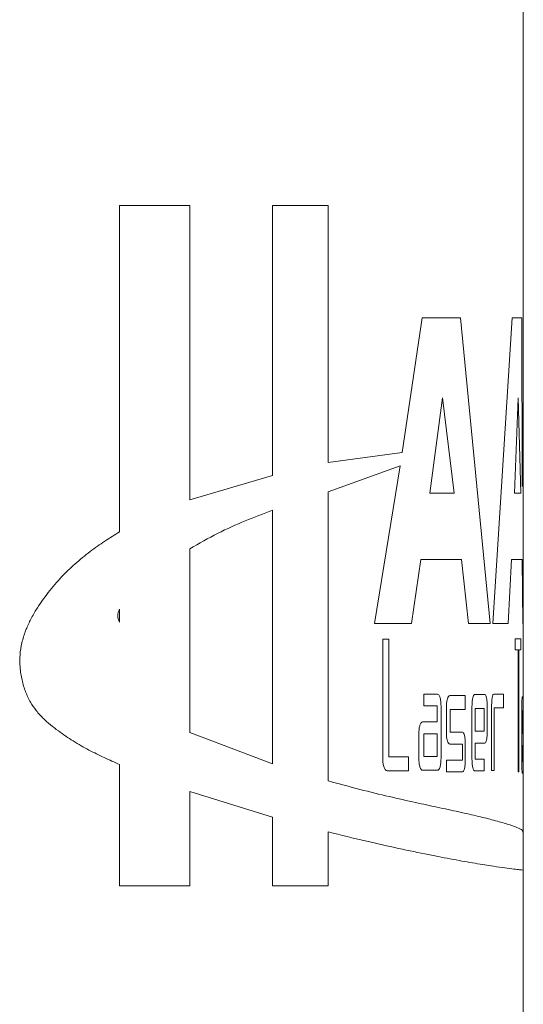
# Model space of a CAD drawing. Header units: inches. Extents: x 1.3 to 19.7, y 2.7 to 15.7.
# Tile 5 of 27: x 4.569 to 4.902, y 9.237 to 9.888. Entities that reach past the tile are written whole.
import ezdxf

# ---------------------------------------------------------------- set-up
doc = ezdxf.new("R2010")
doc.units = ezdxf.units.IN
doc.header["$MEASUREMENT"] = 0

msp = doc.modelspace()

# ---------------------------------------------------------------- linework, layer by layer
at = {"color": 7, "linetype": 'Continuous', "lineweight": 15}
for p, q in [((4.90237, 9.57944), (4.90237, 10.0892)), ((4.63548, 9.76525), (4.68192, 9.76525)), ((4.63548, 9.76525), (4.63548, 9.54938)), ((4.68192, 9.57065), (4.68192, 9.76525)), ((4.77347, 9.76525), (4.73663, 9.76525)), ((4.73663, 9.76525), (4.73663, 9.58676)), ((4.77347, 9.59523), (4.77347, 9.76525)), ((4.83551, 9.69084), (4.82238, 9.60196)), ((4.86086, 9.69084), (4.83551, 9.69084)), ((4.88041, 9.48879), (4.86086, 9.69084)), ((4.89494, 9.69083), (4.88221, 9.48879)), ((4.90142, 9.69083), (4.89494, 9.69083)), ((4.90159, 9.57944), (4.90142, 9.69083)), ((4.84892, 9.6381), (4.84062, 9.57491)), ((4.85662, 9.57491), (4.84892, 9.6381)), ((4.89894, 9.63809), (4.89659, 9.5749)), ((4.90068, 9.5749), (4.89894, 9.63809)), ((4.82238, 9.60196), (4.77347, 9.59523)), ((4.77347, 9.57593), (4.82102, 9.59313)), ((4.82102, 9.59313), (4.80404, 9.4888)), ((4.73663, 9.58676), (4.68192, 9.57065)), ((4.90237, 9.48879), (4.90237, 9.57944)), ((4.77347, 9.38468), (4.77347, 9.57593)), ((4.84062, 9.57491), (4.85662, 9.57491)), ((4.89659, 9.5749), (4.90068, 9.5749)), ((4.73662, 9.39592), (4.73662, 9.56374)), ((4.68192, 9.53819), (4.68192, 9.41662)), ((4.82839, 9.4888), (4.83454, 9.53112)), ((4.83454, 9.53112), (4.86162, 9.53112)), ((4.86162, 9.53112), (4.86617, 9.4888)), ((4.89241, 9.48879), (4.89461, 9.53112)), ((4.89461, 9.53112), (4.90153, 9.53111)), ((4.90153, 9.53111), (4.90207, 9.48879)), ((4.63547, 9.48972), (4.63547, 9.49824)), ((4.80404, 9.4888), (4.82839, 9.4888)), ((4.86617, 9.4888), (4.88041, 9.48879)), ((4.88221, 9.48879), (4.89241, 9.48879)), ((4.90207, 9.48879), (4.90194, 9.48879)), ((4.90237, 9.35079), (4.90237, 9.48879)), ((4.81357, 9.47848), (4.80945, 9.47848)), ((4.80945, 9.47848), (4.80945, 9.3991)), ((4.81357, 9.40056), (4.81357, 9.47848)), ((4.90078, 9.47872), (4.89692, 9.47872)), ((4.89692, 9.47872), (4.89692, 9.47142)), ((4.90078, 9.47142), (4.90078, 9.47872)), ((4.89692, 9.47142), (4.89887, 9.47142)), ((4.89887, 9.47142), (4.89887, 9.3906)), ((4.8995, 9.47142), (4.90078, 9.47142)), ((4.8995, 9.3906), (4.8995, 9.47142)), ((4.84571, 9.44211), (4.83657, 9.44211)), ((4.83657, 9.44211), (4.83657, 9.43441)), ((4.87701, 9.44172), (4.87021, 9.44172)), ((4.88917, 9.44209), (4.8828, 9.44209)), ((4.88917, 9.43292), (4.88917, 9.44209)), ((4.86404, 9.44107), (4.85369, 9.44107)), ((4.86404, 9.4319), (4.86404, 9.44107)), ((4.90233, 9.44024), (4.90166, 9.44024)), ((4.83657, 9.43441), (4.84536, 9.43441)), ((4.84536, 9.43441), (4.84536, 9.42378)), ((4.84798, 9.3994), (4.84798, 9.4344)), ((4.85153, 9.43336), (4.85153, 9.41669)), ((4.854, 9.41693), (4.854, 9.4319)), ((4.854, 9.4319), (4.86404, 9.4319)), ((4.86845, 9.43401), (4.86845, 9.399)), ((4.87653, 9.43255), (4.87047, 9.43255)), ((4.87047, 9.43255), (4.87047, 9.41758)), ((4.87653, 9.41757), (4.87653, 9.43255)), ((4.87853, 9.41734), (4.87853, 9.43401)), ((4.88142, 9.43438), (4.88142, 9.39167)), ((4.883, 9.43292), (4.88917, 9.43292)), ((4.883, 9.39167), (4.883, 9.43292)), ((4.90138, 9.43253), (4.90138, 9.39753)), ((4.9017, 9.43107), (4.9017, 9.4161)), ((4.90231, 9.43107), (4.9017, 9.43107)), ((4.90231, 9.4161), (4.90231, 9.43107)), ((4.90237, 9.41586), (4.90237, 9.43253)), ((4.84536, 9.42378), (4.83581, 9.42378)), ((4.68192, 9.41662), (4.73662, 9.39592)), ((4.8333, 9.41607), (4.8333, 9.3994)), ((4.84536, 9.41583), (4.83657, 9.41583)), ((4.83657, 9.41583), (4.83657, 9.40086)), ((4.84536, 9.40086), (4.84536, 9.41583)), ((4.86212, 9.41693), (4.854, 9.41693)), ((4.87047, 9.41758), (4.87653, 9.41757)), ((4.9017, 9.4161), (4.90231, 9.4161)), ((4.85369, 9.40898), (4.86212, 9.40898)), ((4.86212, 9.40898), (4.86212, 9.39835)), ((4.86404, 9.39835), (4.86404, 9.40922)), ((4.87047, 9.399), (4.87047, 9.40963)), ((4.87047, 9.40963), (4.87701, 9.40963)), ((4.9017, 9.39753), (4.9017, 9.40815)), ((4.9017, 9.40815), (4.90233, 9.40815)), ((4.82654, 9.40055), (4.81357, 9.40056)), ((4.82654, 9.39139), (4.82654, 9.40055)), ((4.83657, 9.40086), (4.84536, 9.40086)), ((4.86212, 9.39835), (4.85153, 9.39835)), ((4.85153, 9.39835), (4.85153, 9.39065)), ((4.87653, 9.399), (4.87047, 9.399)), ((4.87653, 9.39129), (4.87653, 9.399)), ((4.90231, 9.39753), (4.9017, 9.39753)), ((4.90231, 9.38982), (4.90231, 9.39753)), ((4.63548, 9.3955), (4.63547, 9.31526)), ((4.81235, 9.39139), (4.82654, 9.39139)), ((4.83581, 9.39169), (4.8457, 9.39169)), ((4.85153, 9.39065), (4.86212, 9.39065)), ((4.87021, 9.3913), (4.87653, 9.39129)), ((4.88142, 9.39167), (4.883, 9.39167)), ((4.89887, 9.3906), (4.8995, 9.3906)), ((4.90166, 9.38982), (4.90231, 9.38982)), ((4.68192, 9.31525), (4.68192, 9.37761)), ((4.68192, 9.37761), (4.73662, 9.36072)), ((4.73662, 9.36072), (4.73662, 9.31525)), ((4.77347, 9.31525), (4.77347, 9.3509)), ((4.90237, 9.32567), (4.90237, 9.35079)), ((4.90237, 8.0892), (4.90237, 9.32567)), ((4.63547, 9.31526), (4.68192, 9.31525)), ((4.73662, 9.31525), (4.77347, 9.31525))]:
    msp.add_line(p, q, dxfattribs=at)
for points, knots in [([(4.73662, 9.56374), (4.73062, 9.56147), (4.71882, 9.55702), (4.70046, 9.5488), (4.68807, 9.54171), (4.68192, 9.53819)], [0, 0, 0, 0, 0.343066, 0.673468, 1, 1, 1, 1]), ([(4.63548, 9.54938), (4.63223, 9.54737), (4.62572, 9.54333), (4.61581, 9.53638), (4.60622, 9.52856), (4.5969, 9.51962), (4.58827, 9.50942), (4.5813, 9.49978), (4.5764, 9.49114), (4.57318, 9.48393), (4.57076, 9.47632), (4.56942, 9.46809), (4.56948, 9.45967), (4.57081, 9.45135), (4.57315, 9.44347), (4.57637, 9.43664), (4.58047, 9.43078), (4.58497, 9.42597), (4.58991, 9.42159), (4.59642, 9.41654), (4.60493, 9.41081), (4.6151, 9.40501), (4.6254, 9.40001), (4.63212, 9.397), (4.63548, 9.3955)], [0, 0, 0, 0, 0.062395, 0.124775, 0.190106, 0.249585, 0.31199, 0.374363, 0.407106, 0.437229, 0.470145, 0.499995, 0.530456, 0.562776, 0.594384, 0.625476, 0.654524, 0.688012, 0.717171, 0.750433, 0.811147, 0.875222, 0.93761, 1, 1, 1, 1]), ([(4.63547, 9.49824), (4.63516, 9.49758), (4.63456, 9.49631), (4.63428, 9.4943), (4.63432, 9.49273), (4.63462, 9.49119), (4.63513, 9.49031), (4.63547, 9.48972)], [0, 0, 0, 0, 0.257678, 0.499882, 0.628016, 0.75046, 1, 1, 1, 1]), ([(4.84798, 9.4344), (4.84794, 9.43543), (4.84788, 9.43745), (4.84735, 9.43997), (4.84661, 9.44178), (4.84601, 9.442), (4.84571, 9.44211)], [0, 0, 0, 0, 0.252541, 0.499944, 0.748008, 1, 1, 1, 1]), ([(4.87021, 9.44172), (4.86997, 9.4416), (4.86952, 9.44138), (4.86894, 9.43958), (4.86852, 9.43706), (4.86847, 9.43503), (4.86845, 9.43401)], [0, 0, 0, 0, 0.252489, 0.499951, 0.747936, 1, 1, 1, 1]), ([(4.87853, 9.43401), (4.87851, 9.43503), (4.87847, 9.43706), (4.87811, 9.43958), (4.87762, 9.44139), (4.87721, 9.44161), (4.87701, 9.44172)], [0, 0, 0, 0, 0.2525431, 0.4999377, 0.7480025, 1, 1, 1, 1]), ([(4.8828, 9.44209), (4.88262, 9.44198), (4.88226, 9.44176), (4.8818, 9.43995), (4.88148, 9.43743), (4.88144, 9.43541), (4.88142, 9.43438)], [0, 0, 0, 0, 0.252488, 0.499952, 0.747937, 1, 1, 1, 1]), ([(4.85369, 9.44107), (4.8534, 9.44096), (4.85284, 9.44073), (4.85214, 9.43893), (4.85163, 9.43641), (4.85156, 9.43438), (4.85153, 9.43336)], [0, 0, 0, 0, 0.2524898, 0.4999507, 0.7479349, 1, 1, 1, 1]), ([(4.90166, 9.44024), (4.90163, 9.44013), (4.90156, 9.43991), (4.90147, 9.4381), (4.9014, 9.43558), (4.90139, 9.43355), (4.90138, 9.43253)], [0, 0, 0, 0, 0.252495, 0.499956, 0.747937, 1, 1, 1, 1]), ([(4.90237, 9.43253), (4.90237, 9.43356), (4.90237, 9.43558), (4.90236, 9.4381), (4.90235, 9.43991), (4.90234, 9.44013), (4.90233, 9.44024)], [0, 0, 0, 0, 0.252543, 0.499937, 0.748003, 1, 1, 1, 1]), ([(4.83581, 9.42378), (4.83548, 9.42367), (4.83482, 9.42344), (4.834, 9.42164), (4.83341, 9.41912), (4.83334, 9.41709), (4.8333, 9.41607)], [0, 0, 0, 0, 0.2524918, 0.4999496, 0.7479365, 1, 1, 1, 1]), ([(4.85153, 9.41669), (4.85157, 9.41567), (4.85163, 9.41364), (4.85214, 9.41112), (4.85284, 9.40931), (4.8534, 9.40909), (4.85369, 9.40898)], [0, 0, 0, 0, 0.2525498, 0.4999444, 0.7480103, 1, 1, 1, 1]), ([(4.86404, 9.40922), (4.86401, 9.41024), (4.86396, 9.41227), (4.86351, 9.41479), (4.86289, 9.4166), (4.86238, 9.41682), (4.86212, 9.41693)], [0, 0, 0, 0, 0.252542, 0.499937, 0.748003, 1, 1, 1, 1]), ([(4.87701, 9.40963), (4.87721, 9.40974), (4.87762, 9.40996), (4.87811, 9.41177), (4.87847, 9.41429), (4.87851, 9.41632), (4.87853, 9.41734)], [0, 0, 0, 0, 0.252489, 0.4999524, 0.7479362, 1, 1, 1, 1]), ([(4.90233, 9.40815), (4.90234, 9.40827), (4.90235, 9.40849), (4.90236, 9.41029), (4.90237, 9.41281), (4.90237, 9.41484), (4.90237, 9.41586)], [0, 0, 0, 0, 0.252492, 0.499952, 0.747937, 1, 1, 1, 1]), ([(4.80945, 9.3991), (4.80949, 9.39807), (4.80958, 9.39605), (4.81026, 9.39353), (4.81121, 9.39172), (4.81196, 9.3915), (4.81235, 9.39139)], [0, 0, 0, 0, 0.252544, 0.499942, 0.748008, 1, 1, 1, 1]), ([(4.8333, 9.3994), (4.83334, 9.39838), (4.83341, 9.39635), (4.834, 9.39383), (4.83482, 9.39202), (4.83548, 9.3918), (4.83581, 9.39169)], [0, 0, 0, 0, 0.252543, 0.499946, 0.748009, 1, 1, 1, 1]), ([(4.8457, 9.39169), (4.84601, 9.3918), (4.84661, 9.39203), (4.84735, 9.39383), (4.84788, 9.39635), (4.84794, 9.39838), (4.84798, 9.3994)], [0, 0, 0, 0, 0.252495, 0.499954, 0.747937, 1, 1, 1, 1]), ([(4.86212, 9.39065), (4.86238, 9.39076), (4.86289, 9.39098), (4.86351, 9.39279), (4.86396, 9.3953), (4.86401, 9.39733), (4.86404, 9.39835)], [0, 0, 0, 0, 0.252489, 0.499949, 0.747937, 1, 1, 1, 1]), ([(4.86845, 9.399), (4.86847, 9.39798), (4.86852, 9.39595), (4.86894, 9.39343), (4.86952, 9.39162), (4.86998, 9.39141), (4.87021, 9.3913)], [0, 0, 0, 0, 0.252544, 0.499937, 0.748005, 1, 1, 1, 1]), ([(4.90138, 9.39753), (4.90139, 9.3965), (4.9014, 9.39448), (4.90147, 9.39196), (4.90156, 9.39015), (4.90163, 9.38993), (4.90166, 9.38982)], [0, 0, 0, 0, 0.252548, 0.499941, 0.748006, 1, 1, 1, 1]), ([(4.90216, 9.35079), (4.90208, 9.35119), (4.9019, 9.35207), (4.8984, 9.35386), (4.89223, 9.35609), (4.88363, 9.35856), (4.87285, 9.36126), (4.86036, 9.36411), (4.84624, 9.36713), (4.83086, 9.37042), (4.81393, 9.37425), (4.79478, 9.37886), (4.78055, 9.38274), (4.77347, 9.38468)], [0, 0, 0, 0, 0.080712, 0.181997, 0.283923, 0.386493, 0.474927, 0.571566, 0.661451, 0.73985, 0.826746, 0.913677, 1, 1, 1, 1]), ([(4.77347, 9.3509), (4.78179, 9.34886), (4.79841, 9.34479), (4.82035, 9.33991), (4.83974, 9.33585), (4.8566, 9.33261), (4.87105, 9.33005), (4.88218, 9.32828), (4.89052, 9.3271), (4.89632, 9.32635), (4.90026, 9.3259), (4.90219, 9.3257), (4.90223, 9.32567), (4.90224, 9.32567)], [0, 0, 0, 0, 0.101778, 0.2031496, 0.3057807, 0.404325, 0.5062476, 0.6115632, 0.694102, 0.7815023, 0.8639833, 0.9503749, 1, 1, 1, 1])]:
    msp.add_open_spline(points, degree=3, knots=knots, dxfattribs=at)

doc.saveas('drawing.dxf')
